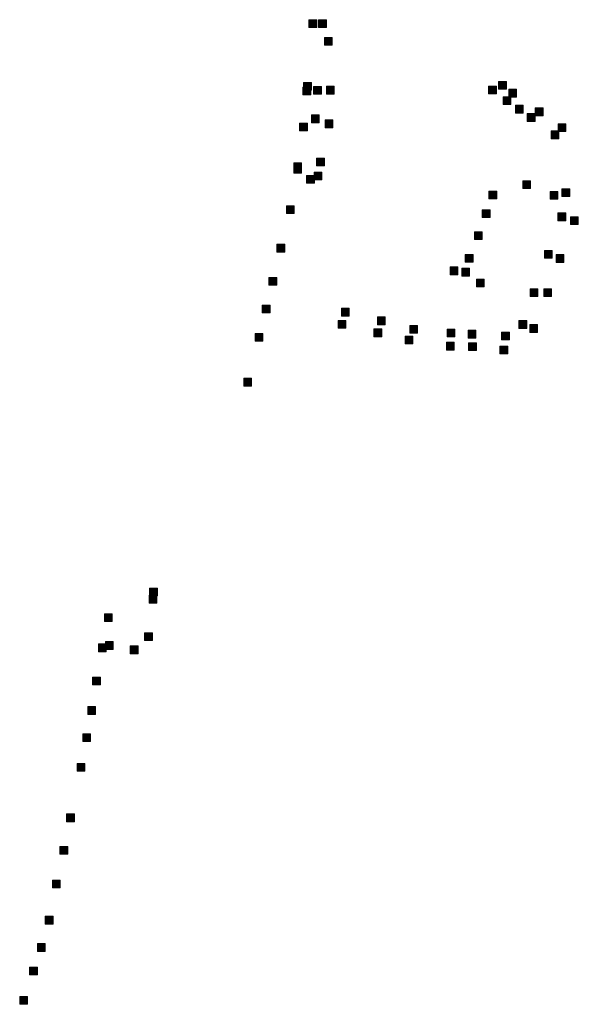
# Model space of a CAD drawing. Extents: x 97504 to 106860, y 464309 to 471560.
# Tile 38 of 53: x 102451 to 102737, y 469373 to 469877. Entities that reach past the tile are written whole.
import ezdxf

# ---------------------------------------------------------------- set-up
doc = ezdxf.new("R2010")
doc.units = 0
doc.layers.add('140 KOLKEN', color=44, linetype='Continuous', lineweight=20, true_color=0xc04000)

msp = doc.modelspace()

# ---------------------------------------------------------------- hatches: boundary and pattern name
at = {"layer": '140 KOLKEN', "true_color": 0xc04000}
for points in [[(102598.73, 469872.71), (102598.73, 469876.71), (102602.73, 469876.71), (102602.73, 469872.71)], [(102603.73, 469872.76), (102603.73, 469876.76), (102607.73, 469876.76), (102607.73, 469872.76)], [(102606.68, 469863.72), (102606.68, 469867.72), (102610.68, 469867.72), (102610.68, 469863.72)], [(102596.02, 469840.64), (102596.02, 469844.64), (102600.02, 469844.64), (102600.02, 469840.64)], [(102695.94, 469841.15), (102695.94, 469845.15), (102699.94, 469845.15), (102699.94, 469841.15)], [(102595.69, 469838.21), (102595.69, 469842.21), (102599.69, 469842.21), (102599.69, 469838.21)], [(102601.19, 469838.58), (102601.19, 469842.58), (102605.19, 469842.58), (102605.19, 469838.58)], [(102607.69, 469838.66), (102607.69, 469842.66), (102611.69, 469842.66), (102611.69, 469838.66)], [(102690.78, 469838.78), (102690.78, 469842.78), (102694.78, 469842.78), (102694.78, 469838.78)], [(102701.17, 469837.16), (102701.17, 469841.16), (102705.17, 469841.16), (102705.17, 469837.16)], [(102698.23, 469833.32), (102698.23, 469837.32), (102702.23, 469837.32), (102702.23, 469833.32)], [(102704.6, 469828.97), (102704.6, 469832.97), (102708.6, 469832.97), (102708.6, 469828.97)], [(102714.71, 469827.61), (102714.71, 469831.61), (102718.71, 469831.61), (102718.71, 469827.61)], [(102600.09, 469823.99), (102600.09, 469827.99), (102604.09, 469827.99), (102604.09, 469823.99)], [(102607, 469821.4), (102607, 469825.4), (102611, 469825.4), (102611, 469821.4)], [(102710.62, 469824.66), (102710.62, 469828.66), (102714.62, 469828.66), (102714.62, 469824.66)], [(102593.95, 469819.78), (102593.95, 469823.78), (102597.95, 469823.78), (102597.95, 469819.78)], [(102722.85, 469815.78), (102722.85, 469819.78), (102726.85, 469819.78), (102726.85, 469815.78)], [(102726.39, 469819.5), (102726.39, 469823.5), (102730.39, 469823.5), (102730.39, 469819.5)], [(102602.66, 469801.92), (102602.66, 469805.92), (102606.66, 469805.92), (102606.66, 469801.92)], [(102590.95, 469799.52), (102590.95, 469803.52), (102594.95, 469803.52), (102594.95, 469799.52)], [(102591.04, 469798.15), (102591.04, 469802.15), (102595.04, 469802.15), (102595.04, 469798.15)], [(102597.54, 469793.01), (102597.54, 469797.01), (102601.54, 469797.01), (102601.54, 469793.01)], [(102601.46, 469794.76), (102601.46, 469798.76), (102605.46, 469798.76), (102605.46, 469794.76)], [(102708.34, 469790.3), (102708.34, 469794.3), (102712.34, 469794.3), (102712.34, 469790.3)], [(102728.37, 469786.16), (102728.37, 469790.16), (102732.37, 469790.16), (102732.37, 469786.16)], [(102690.95, 469785), (102690.95, 469789), (102694.95, 469789), (102694.95, 469785)], [(102722.33, 469784.79), (102722.33, 469788.79), (102726.33, 469788.79), (102726.33, 469784.79)], [(102587.22, 469777.47), (102587.22, 469781.47), (102591.22, 469781.47), (102591.22, 469777.47)], [(102687.6, 469775.44), (102687.6, 469779.44), (102691.6, 469779.44), (102691.6, 469775.44)], [(102726.34, 469773.79), (102726.34, 469777.79), (102730.34, 469777.79), (102730.34, 469773.79)], [(102732.78, 469771.86), (102732.78, 469775.86), (102736.78, 469775.86), (102736.78, 469771.86)], [(102683.51, 469764.14), (102683.51, 469768.14), (102687.51, 469768.14), (102687.51, 469764.14)], [(102582.37, 469757.78), (102582.37, 469761.78), (102586.37, 469761.78), (102586.37, 469757.78)], [(102678.89, 469752.61), (102678.89, 469756.61), (102682.89, 469756.61), (102682.89, 469752.61)], [(102719.38, 469754.66), (102719.38, 469758.66), (102723.38, 469758.66), (102723.38, 469754.66)], [(102725.41, 469752.49), (102725.41, 469756.49), (102729.41, 469756.49), (102729.41, 469752.49)], [(102671.11, 469746.17), (102671.11, 469750.17), (102675.11, 469750.17), (102675.11, 469746.17)], [(102677.02, 469745.47), (102677.02, 469749.47), (102681.02, 469749.47), (102681.02, 469745.47)], [(102578.29, 469740.83), (102578.29, 469744.83), (102582.29, 469744.83), (102582.29, 469740.83)], [(102684.57, 469739.97), (102684.57, 469743.97), (102688.57, 469743.97), (102688.57, 469739.97)], [(102712.07, 469735), (102712.07, 469739), (102716.07, 469739), (102716.07, 469735)], [(102719.09, 469735), (102719.09, 469739), (102723.09, 469739), (102723.09, 469735)], [(102574.86, 469726.63), (102574.86, 469730.63), (102578.86, 469730.63), (102578.86, 469726.63)], [(102615.41, 469725.04), (102615.41, 469729.04), (102619.41, 469729.04), (102619.41, 469725.04)], [(102633.84, 469720.59), (102633.84, 469724.59), (102637.84, 469724.59), (102637.84, 469720.59)], [(102613.69, 469718.78), (102613.69, 469722.78), (102617.69, 469722.78), (102617.69, 469718.78)], [(102650.42, 469716.18), (102650.42, 469720.18), (102654.42, 469720.18), (102654.42, 469716.18)], [(102706.33, 469718.67), (102706.33, 469722.67), (102710.33, 469722.67), (102710.33, 469718.67)], [(102711.95, 469716.63), (102711.95, 469720.63), (102715.95, 469720.63), (102715.95, 469716.63)], [(102571.22, 469712.09), (102571.22, 469716.09), (102575.22, 469716.09), (102575.22, 469712.09)], [(102632.08, 469714.46), (102632.08, 469718.46), (102636.08, 469718.46), (102636.08, 469714.46)], [(102648.08, 469710.8), (102648.08, 469714.8), (102652.08, 469714.8), (102652.08, 469710.8)], [(102669.6, 469714.37), (102669.6, 469718.37), (102673.6, 469718.37), (102673.6, 469714.37)], [(102680.34, 469713.74), (102680.34, 469717.74), (102684.34, 469717.74), (102684.34, 469713.74)], [(102697.5, 469712.82), (102697.5, 469716.82), (102701.5, 469716.82), (102701.5, 469712.82)], [(102669.25, 469707.63), (102669.25, 469711.63), (102673.25, 469711.63), (102673.25, 469707.63)], [(102680.53, 469707.33), (102680.53, 469711.33), (102684.53, 469711.33), (102684.53, 469707.33)], [(102696.62, 469705.68), (102696.62, 469709.68), (102700.62, 469709.68), (102700.62, 469705.68)], [(102565.34, 469689.18), (102565.34, 469693.18), (102569.34, 469693.18), (102569.34, 469689.18)], [(102517.12, 469581.71), (102517.12, 469585.71), (102521.12, 469585.71), (102521.12, 469581.71)], [(102516.84, 469578.09), (102516.84, 469582.09), (102520.84, 469582.09), (102520.84, 469578.09)], [(102493.95, 469568.58), (102493.95, 469572.58), (102497.95, 469572.58), (102497.95, 469568.58)], [(102514.58, 469558.88), (102514.58, 469562.88), (102518.58, 469562.88), (102518.58, 469558.88)], [(102494.55, 469554.33), (102494.55, 469558.33), (102498.55, 469558.33), (102498.55, 469554.33)], [(102490.94, 469553.18), (102490.94, 469557.18), (102494.94, 469557.18), (102494.94, 469553.18)], [(102507.2, 469552.15), (102507.2, 469556.15), (102511.2, 469556.15), (102511.2, 469552.15)], [(102487.94, 469536.14), (102487.94, 469540.14), (102491.94, 469540.14), (102491.94, 469536.14)], [(102485.41, 469521.08), (102485.41, 469525.08), (102489.41, 469525.08), (102489.41, 469521.08)], [(102482.92, 469507.18), (102482.92, 469511.18), (102486.92, 469511.18), (102486.92, 469507.18)], [(102479.96, 469491.95), (102479.96, 469495.95), (102483.96, 469495.95), (102483.96, 469491.95)], [(102474.6, 469466.13), (102474.6, 469470.13), (102478.6, 469470.13), (102478.6, 469466.13)], [(102471.17, 469449.48), (102471.17, 469453.48), (102475.17, 469453.48), (102475.17, 469449.48)], [(102467.35, 469432.23), (102467.35, 469436.23), (102471.35, 469436.23), (102471.35, 469432.23)], [(102463.66, 469413.74), (102463.66, 469417.74), (102467.66, 469417.74), (102467.66, 469413.74)], [(102459.63, 469399.76), (102459.63, 469403.76), (102463.63, 469403.76), (102463.63, 469399.76)], [(102455.68, 469387.7), (102455.68, 469391.7), (102459.68, 469391.7), (102459.68, 469387.7)], [(102450.57, 469372.64), (102450.57, 469376.64), (102454.57, 469376.64), (102454.57, 469372.64)]]:
    msp.add_hatch(color=44, dxfattribs=at).paths.add_polyline_path(points)

# ---------------------------------------------------------------- linework, layer by layer
at = {"layer": '140 KOLKEN', "color": 11, "true_color": 0xff8080}
for points in [[(102598.73, 469872.71), (102598.73, 469876.71), (102602.73, 469876.71), (102602.73, 469872.71)], [(102603.73, 469872.76), (102603.73, 469876.76), (102607.73, 469876.76), (102607.73, 469872.76)], [(102606.68, 469863.72), (102606.68, 469867.72), (102610.68, 469867.72), (102610.68, 469863.72)], [(102596.02, 469840.64), (102596.02, 469844.64), (102600.02, 469844.64), (102600.02, 469840.64)], [(102695.94, 469841.15), (102695.94, 469845.15), (102699.94, 469845.15), (102699.94, 469841.15)], [(102595.69, 469838.21), (102595.69, 469842.21), (102599.69, 469842.21), (102599.69, 469838.21)], [(102601.19, 469838.58), (102601.19, 469842.58), (102605.19, 469842.58), (102605.19, 469838.58)], [(102607.69, 469838.66), (102607.69, 469842.66), (102611.69, 469842.66), (102611.69, 469838.66)], [(102690.78, 469838.78), (102690.78, 469842.78), (102694.78, 469842.78), (102694.78, 469838.78)], [(102701.17, 469837.16), (102701.17, 469841.16), (102705.17, 469841.16), (102705.17, 469837.16)], [(102698.23, 469833.32), (102698.23, 469837.32), (102702.23, 469837.32), (102702.23, 469833.32)], [(102704.6, 469828.97), (102704.6, 469832.97), (102708.6, 469832.97), (102708.6, 469828.97)], [(102714.71, 469827.61), (102714.71, 469831.61), (102718.71, 469831.61), (102718.71, 469827.61)], [(102600.09, 469823.99), (102600.09, 469827.99), (102604.09, 469827.99), (102604.09, 469823.99)], [(102607, 469821.4), (102607, 469825.4), (102611, 469825.4), (102611, 469821.4)], [(102710.62, 469824.66), (102710.62, 469828.66), (102714.62, 469828.66), (102714.62, 469824.66)], [(102593.95, 469819.78), (102593.95, 469823.78), (102597.95, 469823.78), (102597.95, 469819.78)], [(102722.85, 469815.78), (102722.85, 469819.78), (102726.85, 469819.78), (102726.85, 469815.78)], [(102726.39, 469819.5), (102726.39, 469823.5), (102730.39, 469823.5), (102730.39, 469819.5)], [(102602.66, 469801.92), (102602.66, 469805.92), (102606.66, 469805.92), (102606.66, 469801.92)], [(102590.95, 469799.52), (102590.95, 469803.52), (102594.95, 469803.52), (102594.95, 469799.52)], [(102591.04, 469798.15), (102591.04, 469802.15), (102595.04, 469802.15), (102595.04, 469798.15)], [(102597.54, 469793.01), (102597.54, 469797.01), (102601.54, 469797.01), (102601.54, 469793.01)], [(102601.46, 469794.76), (102601.46, 469798.76), (102605.46, 469798.76), (102605.46, 469794.76)], [(102708.34, 469790.3), (102708.34, 469794.3), (102712.34, 469794.3), (102712.34, 469790.3)], [(102728.37, 469786.16), (102728.37, 469790.16), (102732.37, 469790.16), (102732.37, 469786.16)], [(102690.95, 469785), (102690.95, 469789), (102694.95, 469789), (102694.95, 469785)], [(102722.33, 469784.79), (102722.33, 469788.79), (102726.33, 469788.79), (102726.33, 469784.79)], [(102587.22, 469777.47), (102587.22, 469781.47), (102591.22, 469781.47), (102591.22, 469777.47)], [(102687.6, 469775.44), (102687.6, 469779.44), (102691.6, 469779.44), (102691.6, 469775.44)], [(102726.34, 469773.79), (102726.34, 469777.79), (102730.34, 469777.79), (102730.34, 469773.79)], [(102732.78, 469771.86), (102732.78, 469775.86), (102736.78, 469775.86), (102736.78, 469771.86)], [(102683.51, 469764.14), (102683.51, 469768.14), (102687.51, 469768.14), (102687.51, 469764.14)], [(102582.37, 469757.78), (102582.37, 469761.78), (102586.37, 469761.78), (102586.37, 469757.78)], [(102678.89, 469752.61), (102678.89, 469756.61), (102682.89, 469756.61), (102682.89, 469752.61)], [(102719.38, 469754.66), (102719.38, 469758.66), (102723.38, 469758.66), (102723.38, 469754.66)], [(102725.41, 469752.49), (102725.41, 469756.49), (102729.41, 469756.49), (102729.41, 469752.49)], [(102671.11, 469746.17), (102671.11, 469750.17), (102675.11, 469750.17), (102675.11, 469746.17)], [(102677.02, 469745.47), (102677.02, 469749.47), (102681.02, 469749.47), (102681.02, 469745.47)], [(102578.29, 469740.83), (102578.29, 469744.83), (102582.29, 469744.83), (102582.29, 469740.83)], [(102684.57, 469739.97), (102684.57, 469743.97), (102688.57, 469743.97), (102688.57, 469739.97)], [(102712.07, 469735), (102712.07, 469739), (102716.07, 469739), (102716.07, 469735)], [(102719.09, 469735), (102719.09, 469739), (102723.09, 469739), (102723.09, 469735)], [(102574.86, 469726.63), (102574.86, 469730.63), (102578.86, 469730.63), (102578.86, 469726.63)], [(102615.41, 469725.04), (102615.41, 469729.04), (102619.41, 469729.04), (102619.41, 469725.04)], [(102633.84, 469720.59), (102633.84, 469724.59), (102637.84, 469724.59), (102637.84, 469720.59)], [(102613.69, 469718.78), (102613.69, 469722.78), (102617.69, 469722.78), (102617.69, 469718.78)], [(102650.42, 469716.18), (102650.42, 469720.18), (102654.42, 469720.18), (102654.42, 469716.18)], [(102706.33, 469718.67), (102706.33, 469722.67), (102710.33, 469722.67), (102710.33, 469718.67)], [(102711.95, 469716.63), (102711.95, 469720.63), (102715.95, 469720.63), (102715.95, 469716.63)], [(102571.22, 469712.09), (102571.22, 469716.09), (102575.22, 469716.09), (102575.22, 469712.09)], [(102632.08, 469714.46), (102632.08, 469718.46), (102636.08, 469718.46), (102636.08, 469714.46)], [(102648.08, 469710.8), (102648.08, 469714.8), (102652.08, 469714.8), (102652.08, 469710.8)], [(102669.6, 469714.37), (102669.6, 469718.37), (102673.6, 469718.37), (102673.6, 469714.37)], [(102680.34, 469713.74), (102680.34, 469717.74), (102684.34, 469717.74), (102684.34, 469713.74)], [(102697.5, 469712.82), (102697.5, 469716.82), (102701.5, 469716.82), (102701.5, 469712.82)], [(102669.25, 469707.63), (102669.25, 469711.63), (102673.25, 469711.63), (102673.25, 469707.63)], [(102680.53, 469707.33), (102680.53, 469711.33), (102684.53, 469711.33), (102684.53, 469707.33)], [(102696.62, 469705.68), (102696.62, 469709.68), (102700.62, 469709.68), (102700.62, 469705.68)], [(102565.34, 469689.18), (102565.34, 469693.18), (102569.34, 469693.18), (102569.34, 469689.18)], [(102517.12, 469581.71), (102517.12, 469585.71), (102521.12, 469585.71), (102521.12, 469581.71)], [(102516.84, 469578.09), (102516.84, 469582.09), (102520.84, 469582.09), (102520.84, 469578.09)], [(102493.95, 469568.58), (102493.95, 469572.58), (102497.95, 469572.58), (102497.95, 469568.58)], [(102514.58, 469558.88), (102514.58, 469562.88), (102518.58, 469562.88), (102518.58, 469558.88)], [(102494.55, 469554.33), (102494.55, 469558.33), (102498.55, 469558.33), (102498.55, 469554.33)], [(102490.94, 469553.18), (102490.94, 469557.18), (102494.94, 469557.18), (102494.94, 469553.18)], [(102507.2, 469552.15), (102507.2, 469556.15), (102511.2, 469556.15), (102511.2, 469552.15)], [(102487.94, 469536.14), (102487.94, 469540.14), (102491.94, 469540.14), (102491.94, 469536.14)], [(102485.41, 469521.08), (102485.41, 469525.08), (102489.41, 469525.08), (102489.41, 469521.08)], [(102482.92, 469507.18), (102482.92, 469511.18), (102486.92, 469511.18), (102486.92, 469507.18)], [(102479.96, 469491.95), (102479.96, 469495.95), (102483.96, 469495.95), (102483.96, 469491.95)], [(102474.6, 469466.13), (102474.6, 469470.13), (102478.6, 469470.13), (102478.6, 469466.13)], [(102471.17, 469449.48), (102471.17, 469453.48), (102475.17, 469453.48), (102475.17, 469449.48)], [(102467.35, 469432.23), (102467.35, 469436.23), (102471.35, 469436.23), (102471.35, 469432.23)], [(102463.66, 469413.74), (102463.66, 469417.74), (102467.66, 469417.74), (102467.66, 469413.74)], [(102459.63, 469399.76), (102459.63, 469403.76), (102463.63, 469403.76), (102463.63, 469399.76)], [(102455.68, 469387.7), (102455.68, 469391.7), (102459.68, 469391.7), (102459.68, 469387.7)], [(102450.57, 469372.64), (102450.57, 469376.64), (102454.57, 469376.64), (102454.57, 469372.64)]]:
    msp.add_lwpolyline(points, close=True, dxfattribs=at)

doc.saveas('drawing.dxf')
